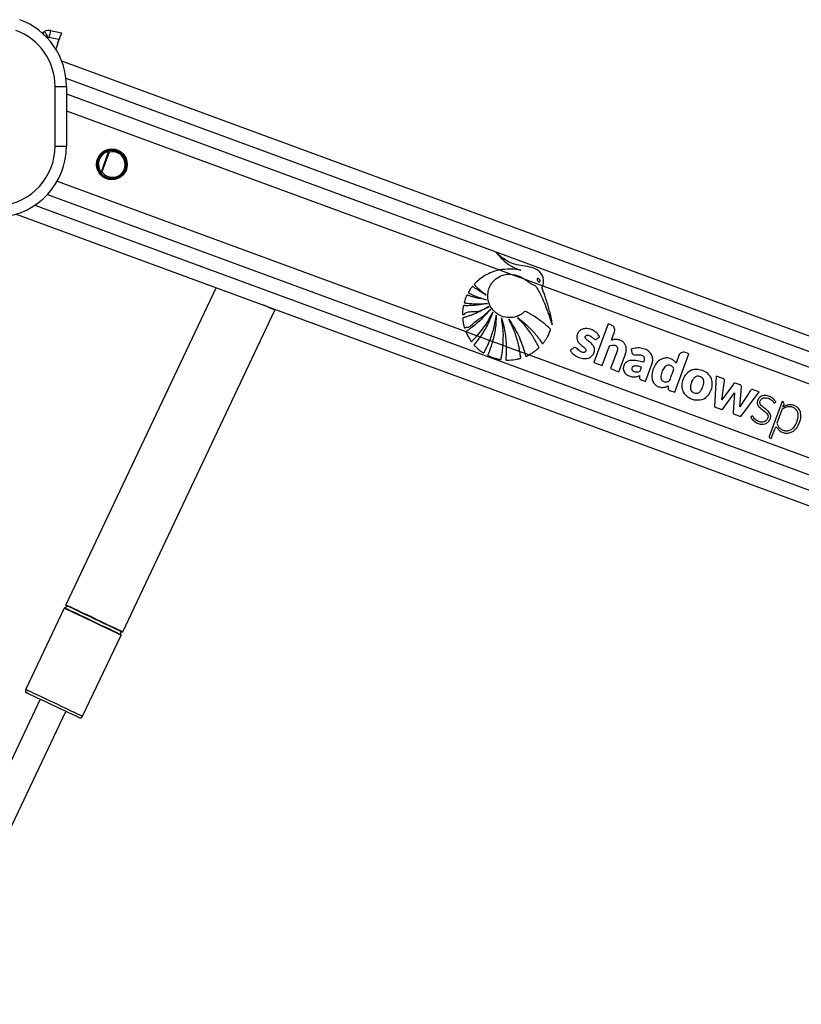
# Paper-space layout 'Wall Base Bracket' of a CAD drawing. Header units: millimetres. Extents: x 2123 to 18395, y 1042 to 15955.
# Tile 14 of 48: x 3414 to 3965, y 6577 to 7269. Entities that reach past the tile are written whole.
import ezdxf

# ---------------------------------------------------------------- set-up
doc = ezdxf.new("R2010")
doc.units = ezdxf.units.MM

psp = doc.layouts.new('Wall Base Bracket')

# ---------------------------------------------------------------- linework, layer by layer
at = {"color": 7, "linetype": 'Continuous', "lineweight": 25, "ltscale": 2}
for p, q in [((3431.08, 7260.55), (3431.95, 7261.05)), ((3436.2, 7261.71), (3443.82, 7260.07)), ((3442.08, 7255.34), (3440.86, 7252.03)), ((3440.95, 7252.01), (3439.83, 7248.78)), ((4899.9, 6704.87), (3444.06, 7240.25)), ((3447.35, 7222.4), (3447.35, 7180.46)), ((3478.97, 7178.4), (3481.81, 7177.36)), ((3481.83, 7177.44), (3479.22, 7178.41)), ((3481.83, 7177.44), (3481.81, 7177.36)), ((3475.86, 7158.17), (3472.16, 7159.53)), ((3472.35, 7159.37), (3475.83, 7158.09)), ((3412.07, 7132.68), (4699.41, 6659.27)), ((3552.64, 7080.99), (3446.91, 6857.84)), ((3594.05, 7064.93), (3594.31, 7065.66)), ((3486.94, 6838.87), (3594.05, 7064.93)), ((3445.76, 6855.41), (3418.72, 6798.34)), ((3458.75, 6779.37), (3485.79, 6836.44)), ((3428.88, 6791.31), (3331.25, 6585.27)), ((3349.25, 6576.74), (3446.88, 6782.78))]:
    psp.add_line(p, q, dxfattribs=at)
at = {"color": 8, "linetype": 'Continuous', "lineweight": 25, "ltscale": 2}
for p, q in [((3434.35, 7256.74), (3433.92, 7256.5)), ((3442.08, 7255.34), (3435.06, 7256.85)), ((3447.01, 7228.26), (4888.97, 6697.99)), ((3439.35, 7180.46), (3439.35, 7222.4)), ((3439.35, 7222.4), (3447.35, 7222.4)), ((3447.35, 7217.27), (4614.52, 6788.05)), ((3447.35, 7205.38), (3752.12, 7093.31)), ((3439.35, 7180.46), (3447.35, 7180.46)), ((3471.93, 7162.43), (3477.04, 7176.35)), ((3477.31, 7176.16), (3472.25, 7162.4)), ((3440.82, 7155.76), (3728.5, 7049.97)), ((3475.83, 7158.09), (3475.86, 7158.17)), ((3433.95, 7146.4), (4589.99, 6721.27)), ((3425.02, 7138.82), (4714.23, 6664.72)), ((3752.12, 7093.31), (3760.03, 7090.4)), ((3760.03, 7090.4), (3769.88, 7086.78)), ((3769.88, 7086.78), (3782.57, 7082.11)), ((3782.57, 7082.11), (4592.57, 6784.24)), ((3828.49, 7055.32), (3818.53, 7028.26)), ((3830.97, 7054.41), (3828.49, 7055.32)), ((3728.5, 7049.97), (3736.39, 7047.07)), ((3736.39, 7047.07), (3738.53, 7046.28)), ((3738.53, 7046.28), (3745.34, 7043.78)), ((3830.88, 7043.87), (3833.08, 7049.85)), ((3745.34, 7043.78), (3747.27, 7043.07)), ((3747.27, 7043.07), (3754.66, 7040.35)), ((3754.66, 7040.35), (3756.9, 7039.53)), ((3756.9, 7039.53), (3766.45, 7036.01)), ((3824.35, 7026.12), (3829.45, 7040)), ((3844.9, 7037.58), (3845.28, 7035.37)), ((3766.45, 7036.01), (3769.95, 7034.73)), ((3769.95, 7034.73), (3772.91, 7033.64)), ((3772.91, 7033.64), (4575.83, 6738.37)), ((3834.9, 7036.27), (3830.35, 7023.91)), ((3836.17, 7021.77), (3840.72, 7034.14)), ((3875.45, 7007.32), (3885.41, 7034.39)), ((3878.37, 7033.21), (3876.34, 7027.7)), ((3885.41, 7034.39), (3882.91, 7035.31)), ((3818.53, 7028.26), (3824.35, 7026.12)), ((3830.35, 7023.91), (3836.17, 7021.77)), ((3854.87, 7014.89), (3859.34, 7027.05)), ((3904.61, 7018.69), (3903.5, 6997.01)), ((3909.27, 7016.98), (3904.61, 7018.69)), ((3870.88, 7011.8), (3870.78, 7010.15)), ((3908.63, 7001.86), (3910.51, 7015.37)), ((3916.69, 7012.96), (3908.63, 7001.86)), ((3921.41, 7012.53), (3918.63, 7013.55)), ((3921.28, 6997.16), (3922.51, 7010.8)), ((3871.85, 7008.65), (3875.45, 7007.32)), ((3909.6, 6995.88), (3917.59, 7006.89)), ((3917.59, 7006.89), (3916.5, 6993.34)), ((3928.66, 7008.45), (3921.28, 6997.16)), ((3921.92, 6990.24), (3934.98, 7007.52)), ((3934.98, 7007.52), (3930.65, 7009.11)), ((3903.5, 6997.01), (3908, 6995.35)), ((3950.95, 7000.77), (3941.87, 6976.08)), ((3951.8, 7000.46), (3950.95, 7000.77)), ((3951.44, 6996.76), (3951.46, 6996.78)), ((3951.46, 6996.78), (3952.36, 6999.25)), ((3917.2, 6991.97), (3921.92, 6990.24)), ((3950.77, 6994.92), (3947.35, 6985.62)), ((3943.39, 6974.84), (3946.06, 6982.1)), ((3942.25, 6975.27), (3943.39, 6974.84))]:
    psp.add_line(p, q, dxfattribs=at)
at = {"color": 7, "linetype": 'Continuous', "lineweight": 25, "ltscale": 2, "flags": 128}
for points in [[(3443.82, 7260.07), (3443.79, 7259.98), (3443.69, 7259.71), (3443.53, 7259.28), (3443.31, 7258.69), (3443.05, 7257.97), (3442.75, 7257.15), (3442.42, 7256.27), (3442.08, 7255.34)], [(3456.09, 6778.42), (3455.9, 6778.5), (3455.08, 6778.89), (3453.65, 6779.57), (3451.64, 6780.52), (3449.13, 6781.71), (3446.22, 6783.09), (3443.01, 6784.61), (3439.61, 6786.22), (3436.15, 6787.86), (3432.75, 6789.47), (3429.53, 6791), (3426.62, 6792.38), (3424.11, 6793.56), (3422.11, 6794.52), (3420.67, 6795.2), (3419.85, 6795.58), (3419.67, 6795.67)]]:
    psp.add_lwpolyline(points, dxfattribs=at)
at = {"color": 8, "linetype": 'Continuous', "lineweight": 25, "ltscale": 2, "flags": 128}
for points in [[(3440.95, 7252.01), (3440.94, 7252.02), (3440.93, 7252.02), (3440.92, 7252.02), (3440.91, 7252.02), (3440.9, 7252.03), (3440.89, 7252.03), (3440.88, 7252.03), (3440.86, 7252.03)], [(3471.94, 7162.29), (3471.94, 7162.31), (3471.94, 7162.33), (3471.94, 7162.34), (3471.93, 7162.36), (3471.93, 7162.38), (3471.93, 7162.4), (3471.93, 7162.42), (3471.93, 7162.43)], [(3594.05, 7064.93), (3594.03, 7064.94), (3593.55, 7065.17), (3592.44, 7065.7), (3590.74, 7066.5), (3588.5, 7067.56), (3586.32, 7068.6)], [(3446.91, 6857.84), (3446.93, 6857.83), (3447.41, 6857.6), (3448.52, 6857.07), (3450.22, 6856.27), (3452.46, 6855.21), (3455.16, 6853.93), (3458.24, 6852.47), (3461.6, 6850.88), (3465.13, 6849.2), (3468.72, 6847.5), (3472.25, 6845.83), (3475.61, 6844.24), (3478.69, 6842.78), (3481.39, 6841.5), (3483.63, 6840.44), (3485.33, 6839.63), (3486.44, 6839.11), (3486.92, 6838.88), (3486.94, 6838.87)], [(3466.76, 6848.01), (3463.23, 6849.68), (3459.82, 6851.29), (3456.63, 6852.81), (3453.76, 6854.17), (3451.31, 6855.32), (3449.36, 6856.25), (3447.97, 6856.91), (3447.18, 6857.28), (3447, 6857.37)], [(3465.78, 6845.93), (3462.2, 6847.62), (3458.74, 6849.26), (3455.51, 6850.79), (3452.61, 6852.17), (3450.13, 6853.34), (3448.15, 6854.28), (3446.74, 6854.95), (3445.94, 6855.33), (3445.76, 6855.41)], [(3446.18, 6855.64), (3446.2, 6855.63), (3446.68, 6855.4), (3447.77, 6854.88), (3449.45, 6854.09), (3451.66, 6853.04), (3454.33, 6851.78), (3457.37, 6850.34), (3460.68, 6848.76), (3464.17, 6847.11), (3467.71, 6845.43), (3471.2, 6843.78), (3474.51, 6842.21), (3477.55, 6840.77), (3480.22, 6839.51), (3482.43, 6838.46), (3484.11, 6837.67), (3485.2, 6837.15), (3485.68, 6836.92), (3485.7, 6836.91)], [(3485.79, 6836.44), (3485.61, 6836.53), (3484.81, 6836.91), (3483.4, 6837.58), (3481.43, 6838.51), (3478.95, 6839.69), (3476.04, 6841.06), (3472.81, 6842.59), (3469.35, 6844.23), (3465.78, 6845.93)], [(3486.52, 6838.64), (3486.34, 6838.73), (3485.55, 6839.1), (3484.16, 6839.76), (3482.21, 6840.69), (3479.76, 6841.85), (3476.89, 6843.2), (3473.7, 6844.72), (3470.29, 6846.33), (3466.76, 6848.01)], [(3418.72, 6798.34), (3418.74, 6798.33), (3419.22, 6798.1), (3420.33, 6797.57), (3422.03, 6796.77), (3424.26, 6795.71), (3426.97, 6794.43), (3430.05, 6792.97), (3433.41, 6791.37), (3436.94, 6789.7), (3440.53, 6788), (3444.06, 6786.33), (3447.42, 6784.74), (3450.5, 6783.28), (3453.2, 6782), (3455.44, 6780.94), (3457.14, 6780.13), (3458.25, 6779.6), (3458.73, 6779.38), (3458.75, 6779.37)]]:
    psp.add_lwpolyline(points, dxfattribs=at)
at = {"color": 7, "linetype": 'Continuous', "lineweight": 25, "ltscale": 4}
psp.add_circle((3479.33, 7167.61), 10.8, dxfattribs=at)
for centre, radius, start, end in [((3397.35, 7222.4), 50, 0, 70), ((3428.6, 7264.88), 4.99, 288.13529, 299.82653), ((3428.61, 7264.87), 4.98, 288.0953, 299.82831), ((3434.93, 7255.85), 6, 77.85672, 119.80946), ((3397.35, 7180.46), 50, 275, 0), ((3479.33, 7167.61), 10.06, 75.73698, 249.80946), ((3479.33, 7167.61), 10.14, 249.82691, 75.69304), ((3446.33, 6856.62), 1, 261.24959, 48.04649), ((3447.27, 6857.66), 0.4, 154.64804, 228.04649), ((3446.12, 6855.24), 0.4, 81.24959, 154.64804), ((3486.37, 6837.66), 1, 81.24959, 228.04649), ((3485.43, 6836.61), 0.4, 334.64804, 48.04649), ((3486.58, 6839.04), 0.4, 261.24959, 334.64804), ((3420.52, 6797.48), 2, 154.64804, 244.64804), ((3456.94, 6780.22), 2, 244.64804, 334.64804)]:
    psp.add_arc(centre, radius, start, end, dxfattribs=at)
at = {"color": 8, "linetype": 'Continuous', "lineweight": 25, "ltscale": 4}
for centre, radius, start, end in [((3397.35, 7222.4), 42, 0, 70), ((3526.73, 7311.08), 107.17, 207.82486, 210.46329), ((3505.69, 7242.93), 71.99, 164.87592, 168.84831), ((3434.85, 7255.88), 1, 77.85672, 119.80946), ((3397.35, 7180.46), 42, 275, 0), ((3479.33, 7167.61), 9.96, 117.65002, 201.9689), ((3479.33, 7167.61), 9.46, 117.65002, 201.9689), ((3234.22, 7050.19), 271.61, 27.5905, 27.69598), ((3517.35, 7133.69), 58.69, 133.23364, 133.37549), ((3594.41, 6856.61), 331.47, 111.94086, 112.02728), ((3890.61, 7013.46), 9.95, 97.11548, 100.51669), ((3918.05, 7011.97), 1.69, 69.80946, 144.02447), ((3920.83, 7010.95), 1.68, 354.84557, 69.80946), ((3889.67, 7011.86), 9.27, 205.18188, 209.93656), ((3930.07, 7007.53), 1.68, 69.80946, 146.84423), ((3951.47, 6999.57), 0.948, 339.80946, 69.80946), ((3956.65, 6990.43), 8.08, 62.49023, 68.80439), ((3952.14, 6994.42), 1.45, 121.89735, 159.80946), ((3946.83, 6981.82), 0.821, 33.86502, 159.80946), ((3942.46, 6975.86), 0.632, 159.80946, 249.80946)]:
    psp.add_arc(centre, radius, start, end, dxfattribs=at)
psp.add_ellipse((3479.67, 7167.48), major_axis=(8.44, -3.1), ratio=0.999983, start_param=4.094081, end_param=8.47229, dxfattribs=at)
at = {"color": 8, "linetype": 'Continuous', "lineweight": 25, "ltscale": 2}
for points, knots in [([(3431.08, 7260.55), (3431.06, 7260.48), (3431.02, 7260.32), (3430.93, 7259.68), (3430.86, 7259.16), (3430.85, 7259.09)], [0, 0, 0, 0, 0.453395, 0.923382, 1, 1, 1, 1]), ([(3474.71, 7176.43), (3475.43, 7176.75), (3477.17, 7177.52), (3480.26, 7177.73), (3483.61, 7176.87), (3486.53, 7174.87), (3488.59, 7171.97), (3489.52, 7168.57), (3489.26, 7165.14), (3487.93, 7162.08), (3485.72, 7159.64), (3482.85, 7158.03), (3479.56, 7157.41), (3476.15, 7157.92), (3473.06, 7159.59), (3471.06, 7161.79), (3470.33, 7163.38), (3470.1, 7163.89)], [0, 0, 0, 0, 0.048635, 0.118424, 0.190965, 0.265084, 0.33881, 0.410245, 0.47863, 0.544692, 0.610084, 0.676613, 0.745579, 0.817367, 0.891193, 0.965259, 1, 1, 1, 1]), ([(3474.71, 7176.43), (3474.76, 7176.46), (3475.07, 7176.61), (3475.56, 7176.78), (3476.14, 7176.84), (3476.53, 7176.81), (3476.82, 7176.73), (3477.03, 7176.61), (3477.11, 7176.49), (3477.15, 7176.45)], [0, 0, 0, 0, 0.07009, 0.395136, 0.587129, 0.731055, 0.841659, 0.936338, 1, 1, 1, 1]), ([(3477.04, 7176.35), (3477.02, 7176.37), (3476.94, 7176.43), (3476.66, 7176.48), (3476.02, 7176.44), (3475.4, 7176.22), (3474.99, 7176.01), (3474.94, 7175.99)], [0, 0, 0, 0, 0.045389, 0.125682, 0.375708, 0.924097, 1, 1, 1, 1]), ([(3477.31, 7176.16), (3477.31, 7176.16), (3477.22, 7176.22), (3477.13, 7176.29), (3477.04, 7176.35)], [0, 0, 0, 0, 0.028605, 1, 1, 1, 1]), ([(3477.15, 7176.45), (3477.2, 7176.36), (3477.26, 7176.26), (3477.31, 7176.16), (3477.31, 7176.16)], [0, 0, 0, 0, 0.971547, 1, 1, 1, 1]), ([(3471.94, 7162.29), (3471.89, 7162.28), (3471.73, 7162.24), (3471.47, 7162.3), (3471.07, 7162.5), (3470.54, 7163), (3470.26, 7163.55), (3470.1, 7163.89)], [0, 0, 0, 0, 0.060691, 0.184543, 0.294073, 0.574653, 1, 1, 1, 1]), ([(3470.56, 7164.07), (3470.7, 7163.77), (3470.93, 7163.27), (3471.33, 7162.78), (3471.62, 7162.54), (3471.78, 7162.44), (3471.89, 7162.44), (3471.93, 7162.43)], [0, 0, 0, 0, 0.455661, 0.744978, 0.850647, 0.957081, 1, 1, 1, 1]), ([(3471.93, 7162.43), (3472.03, 7162.42), (3472.14, 7162.41), (3472.25, 7162.4), (3472.25, 7162.4)], [0, 0, 0, 0, 0.971443, 1, 1, 1, 1]), ([(3472.25, 7162.4), (3472.25, 7162.4), (3472.15, 7162.36), (3472.04, 7162.33), (3471.94, 7162.29)], [0, 0, 0, 0, 0.028402, 1, 1, 1, 1]), ([(3749.5, 7105.92), (3751.06, 7104.08), (3754.17, 7100.4), (3759.05, 7096.66), (3762.91, 7094.65), (3765.03, 7093.86), (3766.28, 7093.47), (3766.92, 7093.33), (3767.24, 7093.26)], [0, 0, 0, 0, 0.325671, 0.650323, 0.822898, 0.911045, 0.955443, 1, 1, 1, 1]), ([(3782.57, 7082.11), (3782.63, 7082.28), (3782.73, 7082.54), (3782.81, 7082.81), (3782.83, 7082.91), (3782.84, 7082.92), (3782.84, 7082.95), (3782.88, 7083.07), (3783, 7083.54), (3783.26, 7085.02), (3783.14, 7087.54), (3781.93, 7090.48), (3779.64, 7093.03), (3775.66, 7095.06), (3770.27, 7095.97), (3764.51, 7096.68), (3759.41, 7098.47), (3755.5, 7100.76), (3752.2, 7103.28), (3750.4, 7105.03), (3749.5, 7105.92)], [0, 0, 0, 0, 0.012211, 0.018317, 0.018699, 0.018792, 0.019175, 0.020701, 0.026806, 0.051263, 0.120525, 0.189701, 0.258256, 0.342318, 0.479706, 0.6178, 0.72587, 0.834019, 0.916607, 1, 1, 1, 1]), ([(3752.12, 7093.31), (3750.35, 7092.86), (3746.79, 7091.96), (3742.02, 7089.61), (3738.57, 7087.24), (3736.66, 7085.59), (3735.87, 7084.85), (3735.47, 7084.46), (3735.06, 7084.02), (3734.66, 7083.69), (3734.43, 7083.37), (3734.39, 7083.16), (3734.45, 7082.93), (3734.66, 7082.67), (3734.94, 7082.39), (3735.22, 7082.16), (3735.77, 7081.65), (3736.6, 7080.82), (3738.18, 7079.38), (3740.2, 7077.63), (3741.9, 7076.33), (3742.75, 7075.67)], [0, 0, 0, 0, 0.170073, 0.342458, 0.493966, 0.560669, 0.578147, 0.595631, 0.613121, 0.633937, 0.644247, 0.648929, 0.653741, 0.665823, 0.679589, 0.690336, 0.699836, 0.749876, 0.799914, 0.899958, 1, 1, 1, 1]), ([(3767.24, 7093.26), (3764.75, 7093.59), (3759.71, 7094.25), (3754.67, 7093.62), (3752.12, 7093.31)], [0, 0, 0, 0, 0.493799, 1, 1, 1, 1]), ([(3787.97, 7050.86), (3788.03, 7050.99), (3788.12, 7051.17), (3788.14, 7051.44), (3788.06, 7051.62), (3787.84, 7051.87), (3787.33, 7052.31), (3786.47, 7053.14), (3785.13, 7054.32), (3783.02, 7056.11), (3780.12, 7058.33), (3777.05, 7060.41), (3774.55, 7061.9), (3772.99, 7062.81), (3771.66, 7063.46), (3770.83, 7064.1), (3770, 7064.18), (3769.63, 7063.91), (3768.96, 7063.31), (3767.66, 7062.21), (3766.14, 7061.4), (3765.02, 7060.92), (3764.59, 7060.76), (3763.83, 7060.48), (3762.59, 7060.13), (3759.48, 7059.6), (3754.78, 7060.03), (3749.54, 7062.76), (3745.8, 7067.05), (3744.01, 7071.75), (3743.78, 7076.19), (3744.54, 7080.04), (3746.33, 7083.76), (3749.23, 7086.99), (3753.05, 7089.34), (3756.8, 7090.42), (3759.16, 7090.4), (3760.03, 7090.4)], [0, 0, 0, 0, 0.005233, 0.007065, 0.009545, 0.012124, 0.018946, 0.033854, 0.055123, 0.082783, 0.133466, 0.186075, 0.215661, 0.237974, 0.251102, 0.26888, 0.274398, 0.279511, 0.284513, 0.306985, 0.340224, 0.34565, 0.351077, 0.356504, 0.374944, 0.396981, 0.469731, 0.539544, 0.604098, 0.669998, 0.715984, 0.761915, 0.809541, 0.862626, 0.915554, 0.968749, 1, 1, 1, 1]), ([(3760.03, 7090.4), (3762.1, 7090.03), (3765.61, 7089.42), (3768.63, 7087.54), (3769.88, 7086.78)], [0, 0, 0, 0, 0.588815, 1, 1, 1, 1]), ([(3769.88, 7086.78), (3770.43, 7086.39), (3771.18, 7085.87), (3772.09, 7085.17), (3772.66, 7084.75), (3773.24, 7084.35), (3774.33, 7083.65), (3775.94, 7082.99), (3777.83, 7081.91), (3778.7, 7080.23), (3779.42, 7079.03), (3779.86, 7078.21), (3780.05, 7077.84), (3780.13, 7077.68), (3780.17, 7077.61), (3780.18, 7077.58), (3780.19, 7077.57), (3780.19, 7077.56), (3780.2, 7077.56), (3782.23, 7073.82), (3784.03, 7069.32), (3785.9, 7064.28), (3786.47, 7062.71), (3787.02, 7061.13), (3787.56, 7059.55), (3788.09, 7057.96), (3788.62, 7056.38), (3788.96, 7055.33), (3789.13, 7054.81)], [0, 0, 0, 0, 0.052344, 0.070767, 0.089033, 0.107244, 0.125517, 0.189044, 0.243214, 0.288877, 0.332521, 0.352128, 0.360759, 0.364552, 0.366225, 0.36696, 0.36728, 0.367425, 0.367487, 0.367536, 0.697735, 0.741074, 0.784397, 0.827697, 0.870956, 0.914161, 0.957296, 1, 1, 1, 1]), ([(3778.75, 7087.18), (3778.71, 7087.13), (3778.62, 7087.04), (3778.55, 7086.84), (3778.55, 7086.56), (3778.69, 7086.1), (3779.07, 7085.57), (3779.53, 7085.17), (3779.94, 7085.02), (3780.17, 7084.99), (3780.37, 7085.04), (3780.45, 7085.11), (3780.49, 7085.14)], [0, 0, 0, 0, 0.054398, 0.1088, 0.182998, 0.304849, 0.522551, 0.75362, 0.828735, 0.904469, 0.959028, 1, 1, 1, 1]), ([(3780.49, 7085.14), (3780.54, 7085.18), (3780.62, 7085.27), (3780.69, 7085.47), (3780.7, 7085.75), (3780.55, 7086.2), (3780.18, 7086.74), (3779.72, 7087.13), (3779.32, 7087.3), (3779.08, 7087.32), (3778.88, 7087.28), (3778.79, 7087.21), (3778.75, 7087.18)], [0, 0, 0, 0, 0.0540532, 0.1081384, 0.1815329, 0.3020103, 0.5184687, 0.748817, 0.8245656, 0.9008816, 0.9552526, 1, 1, 1, 1]), ([(3742.75, 7075.67), (3741.9, 7076.14), (3740.2, 7077.07), (3738.08, 7078.38), (3736.39, 7079.5), (3735.3, 7080.25), (3734.52, 7080.82), (3733.94, 7081.22), (3733.57, 7081.57), (3733.26, 7081.68), (3733.14, 7081.69), (3733.02, 7081.65), (3732.76, 7081.45), (3732.41, 7081), (3731.8, 7080.17), (3731.25, 7079.27), (3730.73, 7078.44), (3730.45, 7077.99), (3730.29, 7077.68), (3730.25, 7077.5), (3730.28, 7077.34), (3730.38, 7077.21), (3730.63, 7077.03), (3731.31, 7076.71), (3732.7, 7076), (3735.25, 7074.95), (3738.75, 7073.58), (3741.52, 7072.76), (3742.94, 7072.33)], [0, 0, 0, 0, 0.09576, 0.19152, 0.246759, 0.296659, 0.322493, 0.341821, 0.367138, 0.370981, 0.374649, 0.378607, 0.383428, 0.40683, 0.434293, 0.485458, 0.51038, 0.531431, 0.538667, 0.544528, 0.549038, 0.554039, 0.560035, 0.580167, 0.628108, 0.713988, 0.853414, 1, 1, 1, 1]), ([(3789.13, 7054.81), (3789.15, 7055.51), (3789.17, 7056.48), (3788.9, 7057.8), (3788.7, 7058.86), (3788.38, 7060.38), (3787.96, 7062.23), (3787.29, 7064.88), (3786.36, 7068.24), (3785.2, 7071.97), (3784.02, 7075.44), (3783.11, 7077.92), (3782.52, 7079.48), (3782.23, 7080.14), (3782.11, 7080.44), (3782.08, 7080.59), (3782.03, 7080.69), (3782, 7080.74), (3781.98, 7080.83), (3782.03, 7080.95), (3782.13, 7081.12), (3782.35, 7081.49), (3782.48, 7081.84), (3782.57, 7082.11)], [0, 0, 0, 0, 0.073125, 0.10191, 0.14179, 0.187063, 0.264689, 0.34232, 0.473997, 0.632264, 0.753157, 0.860232, 0.909873, 0.928647, 0.936825, 0.943166, 0.945249, 0.947611, 0.949622, 0.954725, 0.961087, 0.970085, 1, 1, 1, 1]), ([(3742.94, 7072.33), (3741.4, 7072.58), (3738.62, 7073.03), (3735.12, 7073.87), (3732.73, 7074.54), (3731.17, 7075.03), (3730.25, 7075.34), (3729.66, 7075.59), (3729.35, 7075.59), (3729.2, 7075.49), (3729.11, 7075.41), (3728.97, 7075.17), (3728.7, 7074.65), (3728.37, 7073.86), (3728.07, 7072.97), (3727.78, 7072.11), (3727.53, 7071.38), (3727.37, 7070.86), (3727.33, 7070.61), (3727.34, 7070.49), (3727.37, 7070.39), (3727.46, 7070.26), (3727.67, 7070.15), (3727.98, 7070.11), (3728.75, 7070.03), (3729.97, 7069.86), (3731.76, 7069.7), (3733.68, 7069.57), (3737.68, 7069.41), (3741.01, 7069.61), (3743.67, 7069.77)], [0, 0, 0, 0, 0.130262, 0.233618, 0.299767, 0.336789, 0.369447, 0.380585, 0.390292, 0.392933, 0.395826, 0.399945, 0.415815, 0.444973, 0.471101, 0.493459, 0.520924, 0.534759, 0.538754, 0.542054, 0.544891, 0.547528, 0.554862, 0.563495, 0.573591, 0.618893, 0.666575, 0.72277, 0.779183, 1, 1, 1, 1]), ([(3743.67, 7069.77), (3741.93, 7069.43), (3738.81, 7068.83), (3734.74, 7068.42), (3731.89, 7068.25), (3730.04, 7068.2), (3728.86, 7068.21), (3728.02, 7068.2), (3727.46, 7068.24), (3727.08, 7068.26), (3726.9, 7068.21), (3726.82, 7068.17), (3726.73, 7068.09), (3726.66, 7067.94), (3726.61, 7067.64), (3726.53, 7067.21), (3726.41, 7066.49), (3726.26, 7065.28), (3726.11, 7063.91), (3726.05, 7062.81), (3726.07, 7062.31), (3726.12, 7062.12), (3726.23, 7061.99), (3726.4, 7061.91), (3726.62, 7061.91), (3726.87, 7061.95), (3727.07, 7061.99), (3727.2, 7062.02), (3727.25, 7062.03), (3727.27, 7062.04), (3727.28, 7062.04), (3727.29, 7062.04), (3727.29, 7062.04), (3727.29, 7062.04), (3727.29, 7062.04), (3729.12, 7064.67), (3736.58, 7063.01), (3741.86, 7066.05), (3744.6, 7067.63)], [0, 0, 0, 0, 0.124268, 0.224134, 0.287391, 0.325809, 0.354668, 0.370116, 0.385224, 0.394172, 0.396312, 0.398353, 0.400351, 0.404875, 0.409572, 0.422065, 0.435866, 0.460944, 0.507808, 0.532672, 0.53855, 0.542985, 0.546573, 0.550038, 0.555781, 0.562196, 0.567879, 0.570234, 0.571221, 0.571645, 0.571831, 0.57191, 0.571946, 0.571962, 0.571969, 0.571977, 0.777423, 1, 1, 1, 1]), ([(3744.6, 7067.63), (3743.04, 7066.71), (3740.07, 7064.95), (3736.11, 7063.08), (3733.05, 7061.82), (3731.04, 7061.08), (3729.52, 7060.56), (3728.44, 7060.22), (3727.51, 7059.92), (3726.85, 7059.8), (3726.45, 7059.63), (3726.32, 7059.54), (3726.25, 7059.46), (3726.2, 7059.33), (3726.19, 7059.09), (3726.23, 7058.63), (3726.33, 7057.9), (3726.45, 7056.95), (3726.71, 7055.56), (3726.98, 7054.29), (3727.25, 7053.31), (3727.33, 7052.96), (3727.4, 7052.79), (3727.48, 7052.68), (3727.58, 7052.6), (3727.7, 7052.57), (3727.97, 7052.59), (3728.24, 7052.74), (3728.49, 7052.89), (3728.59, 7052.96), (3728.63, 7052.98), (3728.65, 7052.99), (3728.65, 7052.99), (3728.66, 7052.99), (3728.66, 7052.99), (3728.66, 7052.99), (3728.66, 7052.99), (3731.08, 7052.61), (3734.37, 7057.08), (3740.47, 7060.36), (3744, 7063.86), (3745.83, 7065.67)], [0, 0, 0, 0, 0.108948, 0.208093, 0.263111, 0.308422, 0.336746, 0.360078, 0.376708, 0.395393, 0.400257, 0.402678, 0.404735, 0.406693, 0.410737, 0.41948, 0.434412, 0.454791, 0.477274, 0.519825, 0.532787, 0.538256, 0.541368, 0.54432, 0.546266, 0.54876, 0.551545, 0.562358, 0.567025, 0.568834, 0.569563, 0.569869, 0.570002, 0.57006, 0.570084, 0.570095, 0.570101, 0.570105, 0.704081, 0.847378, 1, 1, 1, 1]), ([(3745.83, 7065.67), (3743.04, 7062.5), (3739.02, 7057.93), (3733.63, 7053.62), (3731.28, 7051.94), (3730.26, 7051.23), (3729.72, 7050.88), (3729.2, 7050.49), (3728.7, 7050.29), (3728.54, 7050.03), (3728.5, 7049.97)], [0, 0, 0, 0, 0.538403, 0.775486, 0.879896, 0.907259, 0.93462, 0.961993, 0.99056, 1, 1, 1, 1]), ([(3736.39, 7047.07), (3737.68, 7048.58), (3740.46, 7051.86), (3744.21, 7057.37), (3746.35, 7061.52), (3747.43, 7063.61)], [0, 0, 0, 0, 0.2987274, 0.6459305, 1, 1, 1, 1]), ([(3747.43, 7063.61), (3746.25, 7060.57), (3743.88, 7054.48), (3740.32, 7049.01), (3738.53, 7046.28)], [0, 0, 0, 0, 0.500093, 1, 1, 1, 1]), ([(3745.34, 7043.78), (3746.35, 7046.58), (3748.44, 7052.36), (3749.37, 7058.42), (3749.85, 7061.54)], [0, 0, 0, 0, 0.486049, 1, 1, 1, 1]), ([(3749.85, 7061.54), (3749.73, 7058.42), (3749.48, 7052.18), (3748.01, 7046.1), (3747.27, 7043.07)], [0, 0, 0, 0, 0.500116, 1, 1, 1, 1]), ([(3753.47, 7059.76), (3754.41, 7056.45), (3756.29, 7049.83), (3756.69, 7042.96), (3756.9, 7039.53)], [0, 0, 0, 0, 0.500148, 1, 1, 1, 1]), ([(3754.66, 7040.35), (3754.79, 7043.5), (3755.07, 7050.01), (3754.02, 7056.44), (3753.47, 7059.76)], [0, 0, 0, 0, 0.484378, 1, 1, 1, 1]), ([(3758.67, 7058.63), (3761.11, 7054.91), (3766, 7047.48), (3768.63, 7038.98), (3769.95, 7034.73)], [0, 0, 0, 0, 0.4999982, 1, 1, 1, 1]), ([(3766.45, 7036.01), (3766.36, 7036.54), (3766.12, 7037.98), (3765.6, 7040.47), (3764.93, 7043.13), (3764.09, 7046), (3763.1, 7048.94), (3761.79, 7052.25), (3760.33, 7055.49), (3759.22, 7057.58), (3758.67, 7058.63)], [0, 0, 0, 0, 0.066526, 0.182623, 0.316954, 0.408692, 0.556516, 0.704344, 0.852166, 1, 1, 1, 1]), ([(3764.9, 7059.77), (3766.37, 7058.65), (3769.31, 7056.41), (3773.15, 7052.86), (3776.07, 7049.76), (3778.19, 7047.25), (3779.55, 7045.53), (3780.65, 7044.03), (3781.43, 7042.97), (3781.94, 7042.14), (3782.21, 7041.75), (3782.38, 7041.65), (3782.5, 7041.62), (3782.68, 7041.65), (3782.85, 7041.78), (3783.04, 7042.01), (3783.34, 7042.45), (3783.78, 7042.99), (3784.53, 7044.06), (3785.58, 7045.72), (3786.88, 7048.1), (3787.61, 7049.94), (3787.97, 7050.86)], [0, 0, 0, 0, 0.152817, 0.305596, 0.431741, 0.50449, 0.577241, 0.613252, 0.658132, 0.685773, 0.69446, 0.697027, 0.701153, 0.704888, 0.711449, 0.718642, 0.72912, 0.755834, 0.775882, 0.836896, 0.918478, 1, 1, 1, 1]), ([(3772.91, 7033.64), (3773.01, 7033.69), (3773.22, 7033.8), (3773.73, 7034.07), (3774.52, 7034.53), (3775.86, 7035.37), (3777.03, 7036.2), (3777.97, 7036.94), (3778.45, 7037.33), (3778.95, 7037.78), (3779.44, 7038.11), (3779.76, 7038.47), (3779.81, 7038.74), (3779.71, 7039.19), (3779.26, 7039.9), (3778.81, 7040.84), (3778.34, 7041.74), (3777.87, 7042.63), (3777.21, 7043.84), (3776.34, 7045.34), (3775.22, 7047.17), (3773.53, 7049.71), (3771.19, 7052.88), (3768.18, 7056.45), (3765.99, 7058.66), (3764.9, 7059.77)], [0, 0, 0, 0, 0.010051, 0.020102, 0.050772, 0.089324, 0.157165, 0.174938, 0.192703, 0.210471, 0.233655, 0.244503, 0.250002, 0.256839, 0.284209, 0.321665, 0.347097, 0.372531, 0.409172, 0.466077, 0.522986, 0.595507, 0.730353, 0.865132, 1, 1, 1, 1]), ([(3820.52, 7044.78), (3820.64, 7044.87), (3820.9, 7045.06), (3821.34, 7045.4), (3821.74, 7045.7), (3822.07, 7045.95), (3822.27, 7046.11), (3822.43, 7046.2), (3822.53, 7046.27), (3822.58, 7046.32), (3822.58, 7046.38), (3822.56, 7046.45), (3822.5, 7046.59), (3822.4, 7046.76), (3822.29, 7046.92), (3822.23, 7047.02), (3822.2, 7047.06), (3822.2, 7047.07), (3822.19, 7047.07), (3822.19, 7047.08), (3822.19, 7047.08), (3822.19, 7047.08), (3822.19, 7047.08), (3821.73, 7047.04), (3821.57, 7048.35), (3820.52, 7049.04), (3819.54, 7049.92), (3817.37, 7051.24), (3814.48, 7052.21), (3811.09, 7052.02), (3808.94, 7051.02), (3807.49, 7049.49), (3806.66, 7047.81), (3806.35, 7045.98), (3806.62, 7043.93), (3807.59, 7042.24), (3808.85, 7041.07), (3809.99, 7040.16), (3811.13, 7039.29), (3812.18, 7038.4), (3812.82, 7037.63), (3812.99, 7036.92), (3812.92, 7036.42), (3812.69, 7035.98), (3812.35, 7035.64), (3811.93, 7035.41), (3811.38, 7035.27), (3810.47, 7035.3), (3809.27, 7035.7), (3808, 7036.59), (3807.11, 7037.6), (3806.31, 7038.51), (3805.67, 7038.68), (3805.35, 7038.77)], [0, 0, 0, 0, 0.00993, 0.021427, 0.036585, 0.043254, 0.048495, 0.053292, 0.055328, 0.056683, 0.057708, 0.05901, 0.061579, 0.067088, 0.07243, 0.074292, 0.074964, 0.075224, 0.075329, 0.075377, 0.075396, 0.075403, 0.075409, 0.07541, 0.103994, 0.132573, 0.161196, 0.18978, 0.300287, 0.355355, 0.410314, 0.451908, 0.492398, 0.532428, 0.572391, 0.627019, 0.656513, 0.685842, 0.722818, 0.7512, 0.776741, 0.787338, 0.798404, 0.809061, 0.819369, 0.829738, 0.840333, 0.856563, 0.889068, 0.921968, 0.957478, 0.978571, 1, 1, 1, 1]), ([(3833.08, 7049.85), (3833.19, 7050.37), (3833.43, 7051.39), (3832.94, 7052.81), (3832.09, 7053.87), (3831.34, 7054.23), (3830.97, 7054.41)], [0, 0, 0, 0, 0.283707, 0.557909, 0.775025, 1, 1, 1, 1]), ([(3728.5, 7049.97), (3728.49, 7049.92), (3728.46, 7049.81), (3728.55, 7049.42), (3729.23, 7048.17), (3730.01, 7046.43), (3731.04, 7044.75), (3731.62, 7043.88), (3731.91, 7043.38), (3732.12, 7043.18), (3732.26, 7043.1), (3732.4, 7043.08), (3732.56, 7043.12), (3732.78, 7043.26), (3732.98, 7043.46), (3733.14, 7043.65), (3733.22, 7043.74), (3733.26, 7043.78), (3733.29, 7043.8), (3733.3, 7043.81), (3733.31, 7043.83), (3733.34, 7043.86), (3733.47, 7043.99), (3733.99, 7044.5), (3735, 7045.54), (3735.88, 7046.51), (3736.39, 7047.07)], [0, 0, 0, 0, 0.010933, 0.024753, 0.084813, 0.322497, 0.441372, 0.515192, 0.552187, 0.565171, 0.578278, 0.587223, 0.596127, 0.612876, 0.643401, 0.65856, 0.666136, 0.669932, 0.671835, 0.672772, 0.673255, 0.675145, 0.682731, 0.713041, 0.834331, 1, 1, 1, 1]), ([(3738.53, 7046.28), (3737.92, 7045.46), (3736.69, 7043.81), (3735.41, 7041.92), (3734.36, 7041.02), (3734.26, 7040.67), (3734.28, 7040.5), (3734.42, 7040.25), (3734.7, 7039.98), (3735.39, 7039.35), (3736.81, 7037.87), (3738.53, 7036.51), (3739.97, 7035.5), (3740.44, 7035.14), (3740.75, 7035), (3740.92, 7034.98), (3741.05, 7035.02), (3741.22, 7035.15), (3741.34, 7035.36), (3741.43, 7035.53), (3741.47, 7035.6), (3741.47, 7035.61), (3741.48, 7035.62), (3741.48, 7035.62), (3741.49, 7035.64), (3741.53, 7035.72), (3741.7, 7036.03), (3742.37, 7037.26), (3743.7, 7039.87), (3744.73, 7042.32), (3745.34, 7043.78)], [0, 0, 0, 0, 0.119018, 0.238041, 0.267789, 0.273407, 0.279064, 0.287239, 0.305657, 0.323883, 0.396819, 0.542892, 0.577379, 0.601874, 0.611225, 0.616226, 0.621259, 0.626953, 0.640625, 0.648415, 0.649393, 0.649878, 0.650121, 0.650246, 0.650733, 0.652678, 0.660469, 0.691622, 0.816285, 1, 1, 1, 1]), ([(3805.35, 7038.77), (3804.99, 7038.72), (3804.28, 7038.61), (3803.5, 7037.88), (3802.84, 7037.41), (3802.33, 7037.09), (3802.1, 7036.89), (3802.03, 7036.74), (3802.02, 7036.68), (3802.04, 7036.56), (3802.3, 7036.22), (3802.73, 7035.52), (3803.63, 7034.55), (3804.76, 7033.58), (3806.21, 7032.61), (3807.87, 7031.78), (3809.77, 7031.16), (3811.74, 7030.87), (3813.65, 7030.99), (3815.42, 7031.54), (3816.88, 7032.56), (3818.04, 7033.89), (3818.77, 7035.35), (3819.08, 7036.77), (3819.04, 7038.07), (3818.7, 7039.11), (3817.91, 7040.51), (3816.68, 7041.74), (3815.17, 7042.94), (3814.04, 7043.75), (3813.12, 7044.53), (3812.52, 7045.33), (3812.4, 7046.14), (3812.62, 7046.74), (3813.04, 7047.22), (3813.75, 7047.51), (3814.68, 7047.45), (3815.87, 7047.07), (3817.25, 7046.16), (3818.18, 7045.04), (3819.11, 7044.55), (3819.58, 7044.44), (3820.08, 7044.49), (3820.37, 7044.68), (3820.52, 7044.78)], [0, 0, 0, 0, 0.022694, 0.043768, 0.065126, 0.074107, 0.081703, 0.083309, 0.084607, 0.085809, 0.090371, 0.111466, 0.137647, 0.172537, 0.205481, 0.247029, 0.288952, 0.330457, 0.371379, 0.40852, 0.444979, 0.48204, 0.518824, 0.545975, 0.57299, 0.599286, 0.61411, 0.673634, 0.706936, 0.73547, 0.760548, 0.783465, 0.796126, 0.809871, 0.82272, 0.834847, 0.856612, 0.87967, 0.913136, 0.95883, 0.969239, 0.978981, 0.98877, 1, 1, 1, 1]), ([(3840.72, 7034.14), (3840.94, 7034.85), (3841.38, 7036.28), (3841.44, 7038.56), (3840.8, 7040.76), (3839.41, 7042.59), (3837.47, 7043.8), (3835.31, 7044.45), (3833.02, 7044.58), (3831.59, 7044.1), (3830.88, 7043.87)], [0, 0, 0, 0, 0.124449, 0.250153, 0.37478, 0.499818, 0.624788, 0.750233, 0.874856, 1, 1, 1, 1]), ([(3747.27, 7043.07), (3746.83, 7041.54), (3746.16, 7039.26), (3745, 7036.31), (3744.44, 7034.63), (3743.9, 7033.72), (3743.87, 7033.43), (3743.9, 7033.31), (3743.99, 7033.18), (3744.2, 7033.03), (3744.54, 7032.9), (3745.33, 7032.55), (3747.05, 7031.81), (3749.24, 7031.1), (3751.2, 7030.66), (3752.14, 7030.43), (3752.61, 7030.37), (3752.87, 7030.35), (3753.05, 7030.43), (3753.18, 7030.56), (3753.29, 7030.81), (3753.34, 7031.11), (3753.38, 7031.34), (3753.39, 7031.44), (3753.4, 7031.48), (3753.42, 7031.57), (3753.5, 7031.95), (3753.8, 7033.46), (3754.28, 7036.32), (3754.52, 7038.92), (3754.66, 7040.35)], [0, 0, 0, 0, 0.157635, 0.236409, 0.315187, 0.334878, 0.339706, 0.343581, 0.347446, 0.354726, 0.369123, 0.383423, 0.440619, 0.555134, 0.612321, 0.640914, 0.650552, 0.660261, 0.665264, 0.670265, 0.677696, 0.692418, 0.699728, 0.701557, 0.70201, 0.703838, 0.711146, 0.740375, 0.857324, 1, 1, 1, 1]), ([(3756.9, 7039.53), (3756.9, 7038.27), (3756.9, 7035.75), (3756.82, 7032.92), (3756.55, 7031.21), (3756.49, 7030.66), (3756.5, 7030.36), (3756.54, 7030.18), (3756.62, 7030.06), (3756.75, 7029.97), (3756.98, 7029.91), (3757.28, 7029.91), (3757.98, 7029.93), (3760.44, 7029.91), (3763.09, 7030.26), (3765.42, 7030.8), (3766.12, 7030.96), (3766.62, 7031.05), (3766.91, 7031.25), (3767.01, 7031.42), (3767.06, 7031.76), (3766.99, 7032.27), (3766.77, 7033.62), (3766.64, 7034.88), (3766.47, 7035.9), (3766.45, 7036.01)], [0, 0, 0, 0, 0.15228, 0.304557, 0.341647, 0.361926, 0.371686, 0.378315, 0.383685, 0.389054, 0.397152, 0.411381, 0.425502, 0.482, 0.708797, 0.746305, 0.771307, 0.796423, 0.806974, 0.813189, 0.819399, 0.847333, 0.875073, 0.986031, 1, 1, 1, 1]), ([(3829.45, 7040), (3830.02, 7040.19), (3831.06, 7040.54), (3832.54, 7040.53), (3833.73, 7040.19), (3834.55, 7039.64), (3835.04, 7038.88), (3835.27, 7038.04), (3835.16, 7037.12), (3834.98, 7036.54), (3834.9, 7036.27)], [0, 0, 0, 0, 0.200745, 0.371351, 0.491254, 0.615198, 0.694595, 0.793675, 0.904541, 1, 1, 1, 1]), ([(3859.34, 7027.05), (3859.6, 7027.95), (3860.12, 7029.76), (3859.78, 7032.62), (3858.4, 7035.14), (3855.89, 7037.15), (3852.51, 7038.35), (3848.6, 7038.65), (3846.11, 7037.93), (3844.9, 7037.58)], [0, 0, 0, 0, 0.1228983, 0.2459987, 0.3688062, 0.4922606, 0.6616872, 0.8342465, 1, 1, 1, 1]), ([(3769.95, 7034.73), (3770.05, 7034.11), (3770.16, 7033.45), (3770.47, 7032.81), (3770.57, 7032.71), (3770.7, 7032.65), (3770.94, 7032.65), (3771.72, 7032.92), (3772.37, 7033.31), (3772.91, 7033.64)], [0, 0, 0, 0, 0.391309, 0.424634, 0.451489, 0.478461, 0.512027, 0.601804, 1, 1, 1, 1]), ([(3845.28, 7035.37), (3845.33, 7035.18), (3845.42, 7034.79), (3845.77, 7034.28), (3846.23, 7033.9), (3847.34, 7033.4), (3849.18, 7033.8), (3851.18, 7033.72), (3852.71, 7033.19), (3853.6, 7032.46), (3854.03, 7031.48), (3854.1, 7030.07), (3853.68, 7029.05), (3853.39, 7028.35)], [0, 0, 0, 0, 0.043683, 0.087028, 0.130796, 0.173864, 0.347694, 0.520636, 0.609428, 0.697893, 0.762046, 0.83747, 1, 1, 1, 1]), ([(3876.34, 7027.7), (3875.88, 7028.33), (3875.01, 7029.54), (3873.18, 7030.76), (3870.93, 7031.49), (3868.27, 7031.45), (3865.09, 7030.34), (3862.29, 7027.73), (3860.34, 7024.03), (3859.4, 7020.32), (3859.27, 7016.85), (3860.32, 7014.04), (3862.2, 7011.95), (3864.81, 7010.79), (3867.89, 7010.56), (3869.89, 7011.39), (3870.88, 7011.8)], [0, 0, 0, 0, 0.055175, 0.104925, 0.152123, 0.221132, 0.288784, 0.386407, 0.484077, 0.581735, 0.655209, 0.72656, 0.78872, 0.848694, 0.925083, 1, 1, 1, 1]), ([(3882.91, 7035.31), (3882.4, 7035.43), (3881.38, 7035.66), (3879.97, 7035.17), (3878.91, 7034.33), (3878.55, 7033.59), (3878.37, 7033.21)], [0, 0, 0, 0, 0.2837031, 0.5579053, 0.7750114, 1, 1, 1, 1]), ([(3853.39, 7028.35), (3851.92, 7028.77), (3848.99, 7029.62), (3845.09, 7029.93), (3842.1, 7029.09), (3840.25, 7027.59), (3839.29, 7025.43), (3839.17, 7023.34), (3839.73, 7021.6), (3841.03, 7019.98), (3843.15, 7018.62), (3845.96, 7018), (3848.5, 7018.22), (3850, 7018.74), (3850.67, 7018.97)], [0, 0, 0, 0, 0.143246, 0.286301, 0.358564, 0.429731, 0.501655, 0.573327, 0.621178, 0.668882, 0.765221, 0.851095, 0.934427, 1, 1, 1, 1]), ([(3852.12, 7024.89), (3851.11, 7025.22), (3849.7, 7025.69), (3847.82, 7025.85), (3846.77, 7025.74), (3846, 7025.38), (3845.55, 7024.9), (3845.26, 7024.3), (3845.14, 7023.66), (3845.25, 7023.04), (3845.74, 7022.39), (3846.71, 7021.88), (3848.02, 7021.48), (3848.98, 7021.57), (3849.46, 7021.62)], [0, 0, 0, 0, 0.235344, 0.32838, 0.417622, 0.466592, 0.514364, 0.562573, 0.611917, 0.656748, 0.699403, 0.787976, 0.894126, 1, 1, 1, 1]), ([(3849.46, 7021.62), (3849.84, 7021.71), (3850.34, 7021.83), (3850.91, 7022.07), (3851.39, 7022.49), (3851.6, 7023.56), (3851.93, 7024.42), (3852.12, 7024.89)], [0, 0, 0, 0, 0.256539, 0.334869, 0.397755, 0.66369, 1, 1, 1, 1]), ([(3874.87, 7023.7), (3874.7, 7024.06), (3874.34, 7024.76), (3873.47, 7025.59), (3872.43, 7026.16), (3871.14, 7026.47), (3869.69, 7026.19), (3867.95, 7024.84), (3866.81, 7022.78), (3866.04, 7020.53), (3865.65, 7018.87), (3865.54, 7017.34), (3865.89, 7016.5), (3866.06, 7016.08)], [0, 0, 0, 0, 0.067015, 0.133815, 0.200625, 0.26796, 0.35513, 0.441559, 0.633597, 0.746495, 0.846356, 0.924443, 1, 1, 1, 1]), ([(3866.06, 7016.08), (3866.29, 7015.81), (3866.75, 7015.25), (3867.79, 7014.81), (3868.86, 7014.61), (3869.89, 7014.67), (3870.8, 7014.89), (3871.77, 7015.25), (3872.22, 7016.48), (3873.24, 7019.24), (3874.15, 7021.74), (3874.87, 7023.7)], [0, 0, 0, 0, 0.069767, 0.142087, 0.215676, 0.285557, 0.344024, 0.404728, 0.476994, 0.588021, 1, 1, 1, 1]), ([(3850.67, 7018.97), (3850.66, 7018.64), (3850.64, 7017.89), (3850.77, 7016.87), (3851.43, 7016.22), (3852.16, 7015.88), (3853.34, 7015.45), (3854.25, 7015.12), (3854.87, 7014.89)], [0, 0, 0, 0, 0.153802, 0.34249, 0.433339, 0.558624, 0.702773, 1, 1, 1, 1]), ([(3886.67, 7022.58), (3885.36, 7021.69), (3882.67, 7019.89), (3880.8, 7015.67), (3880.15, 7011.52), (3880.91, 7009.1), (3881.28, 7007.92)], [0, 0, 0, 0, 0.274694, 0.55999, 0.783631, 1, 1, 1, 1]), ([(3890.52, 7018.41), (3889.81, 7017.94), (3888.35, 7016.98), (3887.38, 7014.66), (3886.75, 7012.74), (3886.44, 7011.17), (3886.43, 7009.81), (3886.85, 7008.48), (3887.82, 7007.44), (3888.66, 7007.06), (3889.09, 7006.87)], [0, 0, 0, 0, 0.177906, 0.366932, 0.516408, 0.611738, 0.706503, 0.804319, 0.900801, 1, 1, 1, 1]), ([(3888.79, 7023.24), (3888.38, 7023.15), (3887.66, 7022.99), (3886.97, 7022.71), (3886.67, 7022.58)], [0, 0, 0, 0, 0.561208, 1, 1, 1, 1]), ([(3889.09, 7006.87), (3889.6, 7006.72), (3890.64, 7006.44), (3891.98, 7006.77), (3892.82, 7007.37), (3893.35, 7007.9), (3893.8, 7008.51), (3894.75, 7010.08), (3895.61, 7012.06), (3895.93, 7014.41), (3895.8, 7015.98), (3894.98, 7017.37), (3893.64, 7018.27), (3892.08, 7018.74), (3891.04, 7018.52), (3890.52, 7018.41)], [0, 0, 0, 0, 0.0814058, 0.1622228, 0.2004888, 0.238875, 0.2774581, 0.3157079, 0.5201797, 0.6014272, 0.6788747, 0.7576775, 0.8389924, 0.920898, 1, 1, 1, 1]), ([(3890.56, 7023.41), (3890.33, 7023.4), (3889.94, 7023.39), (3889.54, 7023.35), (3889.37, 7023.33)], [0, 0, 0, 0, 0.563963, 1, 1, 1, 1]), ([(3889.92, 7001.9), (3891.43, 7001.84), (3894.42, 7001.72), (3898.42, 7004.15), (3900.96, 7007.95), (3902.15, 7012.38), (3901.61, 7016.98), (3898.88, 7020.64), (3894.96, 7022.9), (3892.02, 7023.24), (3890.56, 7023.41)], [0, 0, 0, 0, 0.125114, 0.247907, 0.375233, 0.504205, 0.628863, 0.752358, 0.876174, 1, 1, 1, 1]), ([(3910.51, 7015.37), (3910.5, 7015.46), (3910.5, 7015.66), (3910.37, 7016.02), (3910.15, 7016.41), (3909.75, 7016.76), (3909.43, 7016.9), (3909.27, 7016.98)], [0, 0, 0, 0, 0.123469, 0.278165, 0.520227, 0.746533, 1, 1, 1, 1]), ([(3870.78, 7010.15), (3870.79, 7009.96), (3870.81, 7009.59), (3871.07, 7009.14), (3871.43, 7008.83), (3871.71, 7008.71), (3871.85, 7008.65)], [0, 0, 0, 0, 0.286451, 0.547024, 0.760309, 1, 1, 1, 1]), ([(3881.64, 7007.24), (3881.97, 7006.73), (3882.56, 7005.82), (3883.35, 7005.08), (3883.7, 7004.75)], [0, 0, 0, 0, 0.558529, 1, 1, 1, 1]), ([(3883.7, 7004.75), (3884.75, 7003.99), (3886.64, 7002.61), (3888.91, 7002.12), (3889.92, 7001.9)], [0, 0, 0, 0, 0.5561754, 1, 1, 1, 1]), ([(3945.91, 6999.99), (3946.11, 7000.1), (3946.32, 7000.22), (3946.48, 7000.41), (3946.51, 7000.45), (3946.52, 7000.53), (3946.48, 7000.64), (3946.32, 7000.99), (3945.78, 7001.68), (3944.76, 7002.88), (3943.22, 7003.89), (3941.5, 7004.6), (3939.84, 7004.99), (3938.07, 7005.01), (3936.41, 7004.56), (3935.05, 7003.66), (3934.09, 7002.47), (3933.5, 7001.05), (3933.43, 6999.41), (3934.35, 6997.22), (3936.74, 6995.18), (3939.21, 6993.53), (3940.68, 6991.82), (3941.28, 6990.36), (3940.92, 6988.67), (3939.84, 6987.25), (3938.29, 6986.4), (3936.65, 6986.21), (3935.15, 6986.49), (3933.84, 6987), (3932.65, 6987.74), (3931.62, 6988.68), (3930.93, 6989.58), (3930.58, 6990.23), (3930.33, 6990.44), (3930.15, 6990.52), (3929.9, 6990.54), (3929.61, 6990.41), (3929.35, 6990.18), (3929.13, 6990.03), (3929, 6989.95), (3928.96, 6989.9), (3928.96, 6989.88), (3928.96, 6989.86), (3928.99, 6989.77), (3929.07, 6989.63), (3929.18, 6989.47), (3929.42, 6989.11), (3929.68, 6988.69), (3929.99, 6988.31), (3930.13, 6988.14), (3930.19, 6988.07), (3930.21, 6988.03), (3930.23, 6988.02), (3930.23, 6988.01), (3930.23, 6988.01), (3930.23, 6988.01), (3930.24, 6988.01), (3931.09, 6987.4), (3932.53, 6985.81), (3935.31, 6984.92), (3937.76, 6984.77), (3939.87, 6985.28), (3940.93, 6986.2), (3941.47, 6986.67)], [0, 0, 0, 0, 0.010832, 0.011531, 0.012126, 0.013052, 0.015075, 0.017739, 0.031481, 0.057486, 0.093676, 0.119105, 0.147618, 0.175794, 0.203904, 0.229761, 0.253438, 0.276873, 0.303128, 0.330945, 0.388859, 0.451481, 0.474784, 0.496892, 0.525616, 0.553832, 0.58093, 0.608803, 0.631841, 0.654374, 0.676717, 0.699113, 0.721797, 0.731279, 0.734326, 0.737352, 0.74066, 0.746266, 0.752174, 0.757108, 0.75935, 0.759634, 0.759893, 0.760325, 0.760891, 0.764227, 0.768057, 0.770639, 0.785243, 0.791668, 0.794497, 0.795742, 0.796288, 0.796531, 0.796637, 0.796684, 0.796704, 0.796714, 0.79672, 0.846935, 0.89888, 0.932729, 0.96579, 1, 1, 1, 1]), ([(3942.98, 6990.86), (3942.55, 6991.87), (3941.67, 6993.89), (3938.97, 6995.76), (3936.85, 6997.3), (3935.59, 6998.9), (3935.26, 7000.17), (3935.49, 7001.21), (3935.91, 7001.99), (3936.54, 7002.65), (3937.61, 7003.32), (3939.24, 7003.61), (3941.06, 7003.26), (3942.44, 7002.66), (3943.55, 7001.9), (3944.44, 7001.08), (3944.91, 7000.19), (3945.37, 6999.9), (3945.53, 6999.85), (3945.67, 6999.86), (3945.8, 6999.9), (3945.87, 6999.96), (3945.91, 6999.99)], [0, 0, 0, 0, 0.124776, 0.249537, 0.369692, 0.428398, 0.481222, 0.514866, 0.548892, 0.583533, 0.618608, 0.69331, 0.768509, 0.830407, 0.866113, 0.922936, 0.969977, 0.977734, 0.984781, 0.9894, 0.994336, 1, 1, 1, 1]), ([(3908, 6995.35), (3908.17, 6995.31), (3908.49, 6995.21), (3908.96, 6995.31), (3909.33, 6995.55), (3909.51, 6995.76), (3909.6, 6995.88)], [0, 0, 0, 0, 0.286314, 0.5448433, 0.7577903, 1, 1, 1, 1]), ([(3947.35, 6985.62), (3947.47, 6985.19), (3947.77, 6984.13), (3948.75, 6982.46), (3950.53, 6980.96), (3952.95, 6980.14), (3955.66, 6980.14), (3958.27, 6981.44), (3960.06, 6983.53), (3961.19, 6985.9), (3961.98, 6988.33), (3962.49, 6990.95), (3962.12, 6993.72), (3960.4, 6995.78), (3958.18, 6996.97), (3955.79, 6997.27), (3953.44, 6996.79), (3952.06, 6996.03), (3951.37, 6995.65)], [0, 0, 0, 0, 0.034107, 0.084081, 0.146623, 0.20875, 0.277105, 0.349675, 0.425583, 0.484373, 0.550848, 0.621641, 0.689292, 0.757515, 0.818996, 0.879305, 0.939515, 1, 1, 1, 1]), ([(3955.48, 6998.39), (3954.68, 6998.2), (3953.25, 6997.86), (3951.99, 6997.1), (3951.44, 6996.76)], [0, 0, 0, 0, 0.556877, 1, 1, 1, 1]), ([(3959.57, 6997.96), (3958.82, 6998.18), (3957.48, 6998.57), (3956.09, 6998.44), (3955.48, 6998.39)], [0, 0, 0, 0, 0.55832, 1, 1, 1, 1]), ([(3963.89, 6993.65), (3963.42, 6994.55), (3962.58, 6996.17), (3961.06, 6997.16), (3960.38, 6997.59)], [0, 0, 0, 0, 0.556742, 1, 1, 1, 1]), ([(3916.5, 6993.34), (3916.5, 6993.17), (3916.48, 6992.86), (3916.61, 6992.45), (3916.85, 6992.13), (3917.08, 6992.03), (3917.2, 6991.97)], [0, 0, 0, 0, 0.300089, 0.558317, 0.763128, 1, 1, 1, 1]), ([(3941.47, 6986.67), (3942, 6987.43), (3942.72, 6988.45), (3943.06, 6989.96), (3943.01, 6990.57), (3942.98, 6990.86)], [0, 0, 0, 0, 0.599197, 0.809017, 1, 1, 1, 1]), ([(3963.13, 6985.67), (3963.39, 6986.43), (3963.9, 6987.9), (3964.44, 6990.59), (3964.1, 6992.5), (3963.89, 6993.65)], [0, 0, 0, 0, 0.296456, 0.572276, 1, 1, 1, 1]), ([(3947.51, 6982.28), (3947.78, 6981.88), (3948.25, 6981.19), (3949.21, 6980.23), (3950.8, 6979.23), (3953.16, 6978.42), (3956.05, 6978.55), (3957.71, 6979.31), (3958.54, 6979.68)], [0, 0, 0, 0, 0.116149, 0.197593, 0.324335, 0.564652, 0.784003, 1, 1, 1, 1]), ([(3958.54, 6979.68), (3959.13, 6980.09), (3960.17, 6980.82), (3960.96, 6981.81), (3961.3, 6982.25)], [0, 0, 0, 0, 0.561462, 1, 1, 1, 1]), ([(3961.3, 6982.25), (3961.69, 6982.85), (3962.4, 6983.94), (3962.91, 6985.13), (3963.13, 6985.67)], [0, 0, 0, 0, 0.5539715, 1, 1, 1, 1])]:
    psp.add_open_spline(points, degree=3, knots=knots, dxfattribs=at)
at = {"color": 7, "linetype": 'Continuous', "lineweight": 25, "ltscale": 2}
psp.add_open_spline([(3442.6, 7256.75), (3442.58, 7256.7), (3442.55, 7256.6), (3442.26, 7255.79), (3441.85, 7254.6), (3441.39, 7253.26), (3441.08, 7252.37), (3440.95, 7252.01)], degree=3, knots=[0, 0, 0, 0, 0.213273, 0.426548, 0.640053, 0.854443, 1, 1, 1, 1], dxfattribs=at)

doc.saveas('drawing.dxf')
